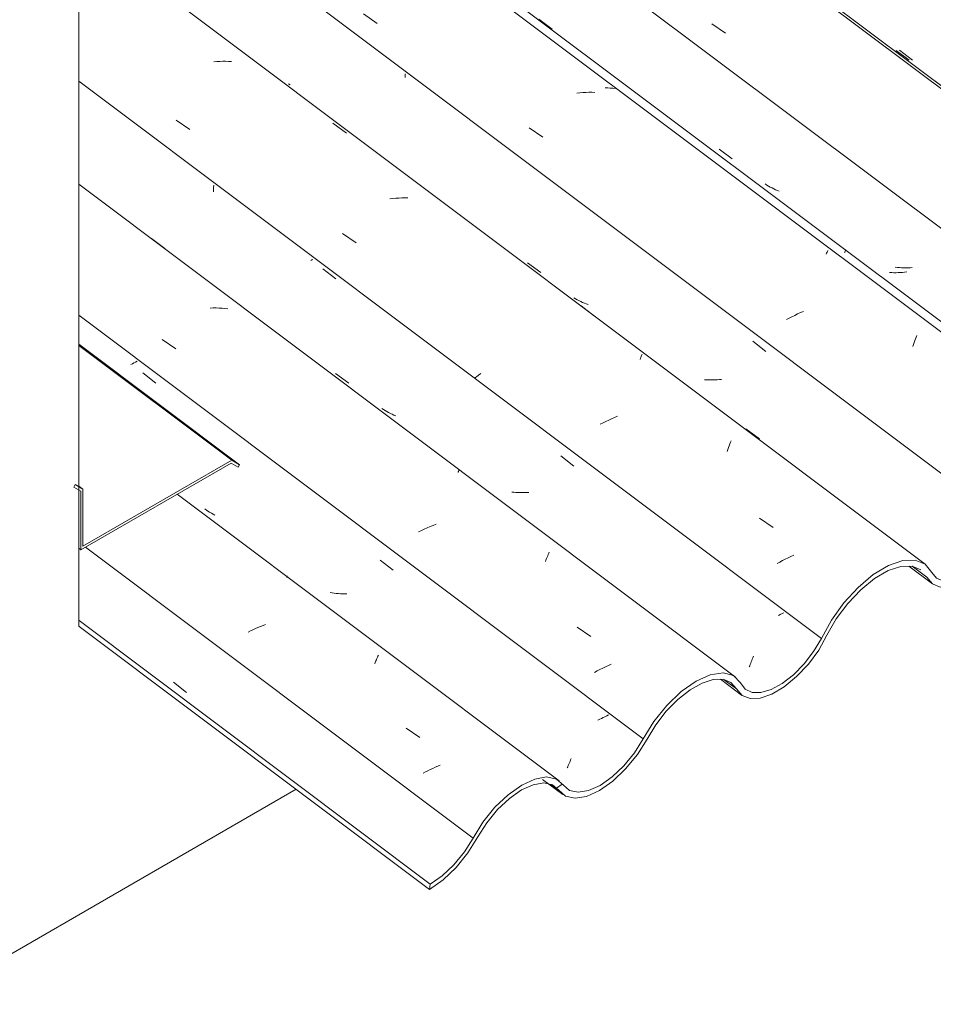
# Model space of a CAD drawing. Header units: millimetres. Extents: x 6528 to 21779, y 617 to 11154.
# Tile 28 of 106: x 13460 to 14105, y 3605 to 4301. Entities that reach past the tile are written whole.
import ezdxf

# ---------------------------------------------------------------- set-up
doc = ezdxf.new("R2010")
doc.units = ezdxf.units.MM
for name, color, linetype, lineweight in [('A-GLAZ-CWMG', 7, 'Continuous', 5), ('A-ROOF-OTLN', 7, 'Continuous', 5), ('A-WALL', 7, 'Continuous', 5), ('I-WALL', 7, 'Continuous', 5)]:
    doc.layers.add(name, color=color, linetype=linetype, lineweight=lineweight)

# ---------------------------------------------------------------- blocks, each defined once
blk = doc.blocks.new('FP_137-ISO_02')
at = {"layer": 'A-GLAZ-CWMG'}
blk.add_line((14087.39, 3914.75), (14103.96, 3902.31), dxfattribs=at)
blk = doc.blocks.new('FP_138-ISO_02')
at = {"layer": 'A-GLAZ-CWMG'}
blk.add_line((13954.44, 3834.9), (13969.3, 3823.74), dxfattribs=at)
blk = doc.blocks.new('FP_139-ISO_02')
at = {"layer": 'A-GLAZ-CWMG'}
blk.add_line((13828.74, 3764.26), (13843.02, 3753.55), dxfattribs=at)
blk = doc.blocks.new('FP_140-ISO_02')
at = {"layer": 'A-GLAZ-CWMG', "color": 9, "true_color": 0xc0c0c0}
blk.add_line((13568.26, 3832.78), (13577.44, 3825.62), dxfattribs=at)
blk = doc.blocks.new('FP_141-ISO_02')
at = {"layer": 'A-GLAZ-CWMG'}
blk.add_line((13840.56, 3763.23), (13570.77, 3965.71), dxfattribs=at)
at = {"layer": 'A-GLAZ-CWMG', "color": 9, "true_color": 0xc0c0c0}
for p, q in [((13648.38, 3907.98), (13648.34, 3908.07)), ((13648.38, 3907.85), (13648.38, 3907.98)), ((13648.12, 3906.9), (13648.23, 3907.2)), ((13648.23, 3907.2), (13648.31, 3907.46)), ((13648.31, 3907.46), (13648.36, 3907.67)), ((13648.36, 3907.67), (13648.38, 3907.85)), ((13633.16, 3873.54), (13631.36, 3872.86)), ((13622.52, 3869.09), (13620.79, 3868.27)), ((13624.26, 3869.9), (13622.52, 3869.09)), ((13626.01, 3870.67), (13624.26, 3869.9)), ((13627.78, 3871.43), (13626.01, 3870.67)), ((13629.56, 3872.16), (13627.78, 3871.43)), ((13631.36, 3872.86), (13629.56, 3872.16)), ((13710.24, 3845.9), (13710.65, 3846.89)), ((13710.65, 3846.89), (13711.05, 3847.84)), ((13711.05, 3847.84), (13711.44, 3848.75)), ((13711.44, 3848.75), (13711.82, 3849.61)), ((13711.82, 3849.61), (13712.18, 3850.44)), ((13712.18, 3850.44), (13712.53, 3851.22)), ((13712.53, 3851.22), (13712.86, 3851.96)), ((13732.53, 3800.5), (13742.19, 3793.73)), ((13746.1, 3769.47), (13744.44, 3768.59)), ((13747.78, 3770.34), (13746.1, 3769.47)), ((13749.48, 3771.18), (13747.78, 3770.34)), ((13751.2, 3772.01), (13749.48, 3771.18)), ((13752.93, 3772.82), (13751.2, 3772.01)), ((13754.68, 3773.6), (13752.93, 3772.82)), ((13756.45, 3774.36), (13754.68, 3773.6))]:
    blk.add_line(p, q, dxfattribs=at)
blk = doc.blocks.new('FP_142-ISO_02')
at = {"layer": 'A-GLAZ-CWMG', "color": 9, "true_color": 0xc0c0c0}
for p, q in [((13539.11, 4057.81), (13537.98, 4057.25)), ((13540.22, 4058.37), (13539.11, 4057.81)), ((13541.32, 4058.94), (13540.22, 4058.37)), ((13542.4, 4059.5), (13541.32, 4058.94)), ((13546.42, 4051.41), (13555.65, 4044.14)), ((13591.34, 3954.45), (13590.2, 3955.25)), ((13592.5, 3953.68), (13591.34, 3954.45)), ((13593.68, 3952.95), (13592.5, 3953.68)), ((13594.89, 3952.24), (13593.68, 3952.95)), ((13596.11, 3951.57), (13594.89, 3952.24)), ((13597.36, 3950.94), (13596.11, 3951.57)), ((13714.06, 3919.15), (13723.27, 3911.88)), ((13680.17, 3895.94), (13678.72, 3896.18)), ((13681.62, 3895.74), (13680.17, 3895.94)), ((13683.09, 3895.56), (13681.62, 3895.74)), ((13684.56, 3895.42), (13683.09, 3895.56)), ((13686.05, 3895.31), (13684.56, 3895.42)), ((13687.54, 3895.23), (13686.05, 3895.31)), ((13689.04, 3895.18), (13687.54, 3895.23)), ((13690.55, 3895.16), (13689.04, 3895.18)), ((13869.1, 3806.68), (13867.84, 3806.09)), ((13870.36, 3807.29), (13869.1, 3806.68)), ((13871.59, 3807.89), (13870.36, 3807.29)), ((13872.81, 3808.5), (13871.59, 3807.89)), ((13874, 3809.12), (13872.81, 3808.5)), ((13875.18, 3809.73), (13874, 3809.12)), ((13847.33, 3774.98), (13847.73, 3775.93)), ((13847.73, 3775.93), (13848.14, 3776.93)), ((13848.14, 3776.93), (13848.56, 3777.97)), ((13848.56, 3777.97), (13848.99, 3779.05)), ((13846.19, 3772.37), (13846.55, 3773.2)), ((13846.55, 3773.2), (13846.93, 3774.07)), ((13846.93, 3774.07), (13847.33, 3774.98))]:
    blk.add_line(p, q, dxfattribs=at)
blk = doc.blocks.new('FP_143-ISO_02')
at = {"layer": 'A-GLAZ-CWMG'}
blk.add_line((13964.94, 3836.52), (13501.31, 4184.5), dxfattribs=at)
at = {"layer": 'A-GLAZ-CWMG', "color": 9, "true_color": 0xc0c0c0}
for p, q in [((13552.53, 4146.26), (13562.1, 4139.13)), ((13596.22, 4097.16), (13594.12, 4097.1)), ((13598.31, 4097.17), (13596.22, 4097.16)), ((13600.38, 4097.11), (13598.31, 4097.17)), ((13602.44, 4097), (13600.38, 4097.11)), ((13604.47, 4096.83), (13602.44, 4097)), ((13606.48, 4096.6), (13604.47, 4096.83)), ((13560.12, 4074.98), (13569.77, 4068.29)), ((13769.06, 3980.9), (13769.24, 3981.35)), ((13769.24, 3981.35), (13769.4, 3981.75)), ((13769.4, 3981.75), (13769.53, 3982.12)), ((13769.53, 3982.12), (13769.65, 3982.45)), ((13769.65, 3982.45), (13769.73, 3982.73)), ((13769.73, 3982.73), (13769.8, 3982.98)), ((13769.8, 3982.98), (13769.83, 3983.19)), ((13656.91, 3975.41), (13656.64, 3975.22)), ((13749.34, 3942.75), (13747.29, 3941.85)), ((13751.41, 3943.62), (13749.34, 3942.75)), ((13753.5, 3944.46), (13751.41, 3943.62)), ((13743.24, 3939.97), (13741.25, 3938.98)), ((13745.25, 3940.92), (13743.24, 3939.97)), ((13747.29, 3941.85), (13745.25, 3940.92)), ((13831.97, 3921.18), (13832.37, 3922.14)), ((13832.37, 3922.14), (13832.76, 3923.07)), ((13832.76, 3923.07), (13833.13, 3923.96)), ((13833.13, 3923.96), (13833.5, 3924.81)), ((13830.71, 3918.06), (13831.14, 3919.13)), ((13831.14, 3919.13), (13831.56, 3920.18)), ((13831.56, 3920.18), (13831.97, 3921.18)), ((13853.2, 3871.79), (13862.88, 3865.06)), ((13877.27, 3845.65), (13875.23, 3844.74)), ((13867.27, 3840.82), (13865.34, 3839.78)), ((13869.22, 3841.83), (13867.27, 3840.82)), ((13871.2, 3842.83), (13869.22, 3841.83)), ((13873.2, 3843.8), (13871.2, 3842.83)), ((13875.23, 3844.74), (13873.2, 3843.8))]:
    blk.add_line(p, q, dxfattribs=at)
blk = doc.blocks.new('FP_144-ISO_02')
at = {"layer": 'A-GLAZ-CWMG', "color": 9, "true_color": 0xc0c0c0}
for p, q in [((13596.35, 4179.06), (13596.43, 4180.69)), ((13596.43, 4180.69), (13596.49, 4182.34)), ((13596.49, 4182.34), (13596.53, 4183.98)), ((13665.78, 4131.09), (13665.07, 4130.7)), ((13666.49, 4131.47), (13665.78, 4131.09)), ((13673.49, 4124.88), (13682.74, 4117.61)), ((13682.61, 4050.9), (13691.87, 4043.93)), ((13716.45, 4025.48), (13715.31, 4026.26)), ((13717.62, 4024.72), (13716.45, 4025.48)), ((13718.81, 4024), (13717.62, 4024.72)), ((13720.02, 4023.32), (13718.81, 4024)), ((13721.25, 4022.66), (13720.02, 4023.32)), ((13722.5, 4022.04), (13721.25, 4022.66)), ((13723.77, 4021.46), (13722.5, 4022.04)), ((13725.07, 4020.9), (13723.77, 4021.46)), ((13841.59, 3992.8), (13850.82, 3985.54)), ((13808.41, 3967.02), (13806.94, 3967.17)), ((13809.89, 3966.91), (13808.41, 3967.02)), ((13811.38, 3966.83), (13809.89, 3966.91)), ((13812.88, 3966.79), (13811.38, 3966.83)), ((13814.38, 3966.77), (13812.88, 3966.79)), ((13815.9, 3966.79), (13814.38, 3966.77)), ((13817.41, 3966.84), (13815.9, 3966.79)), ((13818.93, 3966.91), (13817.41, 3966.84)), ((13996.61, 3880.63), (13995.38, 3880)), ((13997.81, 3881.27), (13996.61, 3880.63)), ((13998.99, 3881.91), (13997.81, 3881.27)), ((13975, 3844.47), (13975.36, 3845.33)), ((13975.36, 3845.33), (13975.72, 3846.22)), ((13975.72, 3846.22), (13976.08, 3847.14)), ((13976.08, 3847.14), (13976.45, 3848.1)), ((13976.45, 3848.1), (13976.83, 3849.09)), ((13976.83, 3849.09), (13977.21, 3850.1)), ((13977.21, 3850.1), (13977.59, 3851.15)), ((13974.66, 3843.65), (13975, 3844.47))]:
    blk.add_line(p, q, dxfattribs=at)
blk = doc.blocks.new('FP_145-ISO_02')
at = {"layer": 'A-GLAZ-CWMG'}
blk.add_line((14098.94, 3916.18), (13501.31, 4364.73), dxfattribs=at)
at = {"layer": 'A-GLAZ-CWMG', "color": 9, "true_color": 0xc0c0c0}
for p, q in [((13598.67, 4271.19), (13596.55, 4271.04)), ((13600.77, 4271.29), (13598.67, 4271.19)), ((13602.87, 4271.34), (13600.77, 4271.29)), ((13604.95, 4271.34), (13602.87, 4271.34)), ((13607.01, 4271.29), (13604.95, 4271.34)), ((13609.06, 4271.18), (13607.01, 4271.29)), ((13570.07, 4229.82), (13579.74, 4223.23)), ((13680.7, 4227.68), (13690.35, 4220.62)), ((13723.1, 4174.46), (13720.97, 4174.21)), ((13725.22, 4174.65), (13723.1, 4174.46)), ((13727.34, 4174.8), (13725.22, 4174.65)), ((13729.45, 4174.9), (13727.34, 4174.8)), ((13731.54, 4174.94), (13729.45, 4174.9)), ((13733.62, 4174.93), (13731.54, 4174.94)), ((13687.43, 4149.79), (13697.13, 4143.18)), ((13855.91, 4098.59), (13865.52, 4091.45)), ((13897.55, 4060.86), (13897.86, 4061.59)), ((13897.86, 4061.59), (13898.14, 4062.28)), ((13898.14, 4062.28), (13898.39, 4062.91)), ((13898.39, 4062.91), (13898.62, 4063.49)), ((13898.62, 4063.49), (13898.82, 4064.03)), ((13898.82, 4064.03), (13899, 4064.51)), ((13782.04, 4048.59), (13780.57, 4047.48)), ((13783.55, 4049.7), (13782.04, 4048.59)), ((13785.09, 4050.81), (13783.55, 4049.7)), ((13879.55, 4019.84), (13877.5, 4018.93)), ((13881.61, 4020.72), (13879.55, 4019.84)), ((13871.47, 4016.03), (13869.51, 4015.02)), ((13873.46, 4017.02), (13871.47, 4016.03)), ((13875.47, 4017.99), (13873.46, 4017.02)), ((13877.5, 4018.93), (13875.47, 4017.99)), ((13972.26, 4011.82), (13981.85, 4004.64)), ((13959.48, 3997.24), (13959.98, 3998.57)), ((13959.98, 3998.57), (13960.47, 3999.85)), ((13960.47, 3999.85), (13960.95, 4001.09)), ((13960.95, 4001.09), (13961.42, 4002.29)), ((13961.42, 4002.29), (13961.88, 4003.43)), ((13958.97, 3995.86), (13959.48, 3997.24)), ((13981.85, 3948.68), (13991.59, 3942.01)), ((14006.16, 3922.62), (14004.13, 3921.69)), ((13996.22, 3917.69), (13994.3, 3916.64)), ((13998.16, 3918.73), (13996.22, 3917.69)), ((14000.13, 3919.74), (13998.16, 3918.73)), ((14002.12, 3920.72), (14000.13, 3919.74)), ((14004.13, 3921.69), (14002.12, 3920.72))]:
    blk.add_line(p, q, dxfattribs=at)
blk = doc.blocks.new('FP_146-ISO_02')
at = {"layer": 'A-GLAZ-CWMG', "color": 9, "true_color": 0xc0c0c0}
for p, q in [((13731.7, 4259.8), (13731.72, 4261.09)), ((13731.72, 4261.09), (13731.73, 4262.39)), ((13650.55, 4254.67), (13649.41, 4255.46)), ((13818.19, 4129.13), (13827.45, 4122.14)), ((13852.04, 4103.69), (13850.86, 4104.42)), ((13853.24, 4102.99), (13852.04, 4103.69)), ((13854.46, 4102.33), (13853.24, 4102.99)), ((13855.71, 4101.7), (13854.46, 4102.33)), ((13856.98, 4101.1), (13855.71, 4101.7)), ((13858.26, 4100.54), (13856.98, 4101.1)), ((13859.57, 4100.02), (13858.26, 4100.54)), ((13860.89, 4099.53), (13859.57, 4100.02)), ((13977.12, 4073.74), (13986.37, 4066.48)), ((13944.56, 4046.42), (13943.08, 4046.5)), ((13946.06, 4046.38), (13944.56, 4046.42)), ((13947.57, 4046.36), (13946.06, 4046.38)), ((13949.08, 4046.38), (13947.57, 4046.36)), ((13950.59, 4046.43), (13949.08, 4046.38)), ((13952.11, 4046.5), (13950.59, 4046.43)), ((13953.64, 4046.61), (13952.11, 4046.5)), ((13955.16, 4046.75), (13953.64, 4046.61))]:
    blk.add_line(p, q, dxfattribs=at)
blk = doc.blocks.new('FP_147-ISO_02')
at = {"layer": 'A-GLAZ-CWMG'}
blk.add_line((14229.49, 3990.58), (12171.81, 5534.98), dxfattribs=at)
at = {"layer": 'A-GLAZ-CWMG', "color": 9, "true_color": 0xc0c0c0}
for p, q in [((13702.31, 4304.77), (13711.96, 4298.14)), ((13855.02, 4249.05), (13852.88, 4248.82)), ((13857.14, 4249.23), (13855.02, 4249.05)), ((13859.26, 4249.36), (13857.14, 4249.23)), ((13861.36, 4249.44), (13859.26, 4249.36)), ((13863.45, 4249.46), (13861.36, 4249.44)), ((13865.53, 4249.43), (13863.45, 4249.46)), ((13819.35, 4224.34), (13829.02, 4217.7)), ((14029.84, 4137.09), (14030.07, 4137.65)), ((14029.01, 4135.1), (14029.31, 4135.82)), ((14029.31, 4135.82), (14029.59, 4136.48)), ((14029.59, 4136.48), (14029.84, 4137.09)), ((14002.87, 4089.96), (14000.93, 4088.94)), ((14004.84, 4090.97), (14002.87, 4089.96)), ((14006.84, 4091.95), (14004.84, 4090.97)), ((14008.85, 4092.91), (14006.84, 4091.95)), ((14010.88, 4093.84), (14008.85, 4092.91)), ((14012.94, 4094.74), (14010.88, 4093.84)), ((14091.67, 4074.07), (14092.16, 4075.32)), ((14092.16, 4075.32), (14092.64, 4076.52)), ((14092.64, 4076.52), (14093.11, 4077.67)), ((14090.14, 4070.03), (14090.66, 4071.43)), ((14090.66, 4071.43), (14091.17, 4072.77)), ((14091.17, 4072.77), (14091.67, 4074.07))]:
    blk.add_line(p, q, dxfattribs=at)
blk = doc.blocks.new('FP_148-ISO_02')
at = {"layer": 'A-GLAZ-CWMG', "color": 9, "true_color": 0xc0c0c0}
for p, q in [((14075.31, 4122.09), (14073.81, 4122.14)), ((14076.81, 4122.07), (14075.31, 4122.09)), ((14078.32, 4122.08), (14076.81, 4122.07)), ((14079.83, 4122.12), (14078.32, 4122.08)), ((14081.35, 4122.19), (14079.83, 4122.12)), ((14082.87, 4122.29), (14081.35, 4122.19)), ((14084.4, 4122.43), (14082.87, 4122.29)), ((14085.93, 4122.59), (14084.4, 4122.43))]:
    blk.add_line(p, q, dxfattribs=at)
blk = doc.blocks.new('FP_149-ISO_02')
at = {"layer": 'A-GLAZ-CWMG'}
blk.add_line((14358.96, 4065.17), (12301.28, 5609.58), dxfattribs=at)
at = {"layer": 'A-GLAZ-CWMG', "color": 9, "true_color": 0xc0c0c0}
blk.add_line((13948.22, 4297.87), (13957.88, 4291.23), dxfattribs=at)
blk = doc.blocks.new('FP_150-ISO_02')
at = {"layer": 'A-GLAZ-CWMG', "color": 9, "true_color": 0xc0c0c0}
blk.add_line((14078.4, 4279.05), (14087.65, 4272.06), dxfattribs=at)
blk = doc.blocks.new('Rectangular Mullion - Telha Fibrocimento - Ondulada-1868137-ISO_02')
at = {"layer": 'A-GLAZ-CWMG', "true_color": 0xc0c0c0}
h = blk.add_hatch(dxfattribs=at)
h.set_pattern_fill('FP_12', color=9, style=0, pattern_type=2)
h.set_pattern_definition([(35.687, (12963.13, 6495.37), (232.4107, 222.10645), [11.803, -202.805, -1359.185]), (35.687, (12963.13, 6495.37), (232.4107, 222.10645), [-214.608, 11.803, -202.805, -1144.577]), (35.687, (12963.13, 6495.37), (232.4107, 222.10645), [-429.216, 11.803, -417.413, -715.36]), (35.687, (12963.13, 6495.37), (232.4107, 222.10645), [-858.432, 11.803, -202.805, -500.752]), (35.687, (12963.13, 6495.37), (232.4107, 222.10645), [-1073.041, 11.803, -131.269, -357.68]), (35.687, (12963.13, 6495.37), (232.4107, 222.10645), [-1216.113, 11.803, -345.877]), (137.177, (13050.29, 6585.56), (-166.5234, 43.963), [6.535, -112.291, -752.566]), (137.177, (13050.29, 6585.56), (-166.5234, 43.963), [-118.826, 6.535, -112.291, -633.74]), (137.177, (13050.29, 6585.56), (-166.5234, 43.963), [-237.653, 6.535, -231.117, -396.088]), (137.177, (13050.29, 6585.56), (-166.5234, 43.963), [-475.305, 6.535, -112.291, -277.261]), (137.177, (13050.29, 6585.56), (-166.5234, 43.963), [-594.131, 6.535, -72.682, -198.044]), (137.177, (13050.29, 6585.56), (-166.5234, 43.963), [-673.349, 6.535, -191.508]), (247.064, (13079.337, 6716.79), (-65.88806, -266.0695), [12.3, -211.345, -1416.419]), (247.064, (13079.337, 6716.79), (-65.88806, -266.0695), [-223.645, 12.3, -211.345, -1192.774]), (247.064, (13079.337, 6716.79), (-65.88806, -266.0695), [-447.29, 12.3, -434.99, -745.484]), (247.064, (13079.337, 6716.79), (-65.88806, -266.0695), [-894.58, 12.3, -211.345, -521.839]), (247.064, (13079.337, 6716.79), (-65.88806, -266.0695), [-1118.225, 12.3, -136.796, -372.742]), (247.064, (13079.337, 6716.79), (-65.88806, -266.0695), [-1267.322, 12.3, -360.441])])
h.paths.add_polyline_path([(13748.96, 3686.49), (13758.49, 3693.18), (13767.73, 3702.02), (13776.07, 3712.39), (13789.32, 3733.65), (13796.95, 3742.91), (13805.32, 3750.78), (13814, 3756.79), (13823.27, 3760.66), (13829.63, 3761.71), (13835.75, 3760.37), (13844.99, 3752.33), (13851.69, 3750.87), (13861.15, 3752.84), (13869.32, 3756.65), (13879.68, 3764.26), (13887.41, 3771.57), (13895.72, 3781.72), (13908.76, 3802.86), (13916.12, 3812.37), (13924.31, 3820.74), (13932.89, 3827.5), (13941.37, 3832.27), (13949.3, 3834.79), (13956.23, 3834.93), (13961.77, 3832.67), (13969.59, 3823.53), (13975.33, 3821.31), (13982.95, 3821.78), (13990.69, 3824.44), (13999.41, 3829.61), (14008.15, 3836.81), (14018.64, 3848.67), (14023.69, 3855.56), (14036.15, 3877.54), (14044.27, 3888.47), (14053.44, 3898.16), (14063.13, 3906.03), (14072.98, 3911.7), (14083.05, 3914.64), (14090.12, 3914.61), (14095.9, 3912.21), (14103.97, 3902.3), (14109.53, 3899.97), (14116.51, 3900.11), (14125.44, 3903.25), (14133.13, 3907.67), (14141.72, 3914.58), (14149.91, 3923.15), (14157.32, 3933.09), (14169.48, 3954), (14178.82, 3965.95), (14188.3, 3975.29), (14195.11, 3980.79), (14205.04, 3986.32), (14214.39, 3988.94), (14220.86, 3988.89), (14226.2, 3986.79), (14234.23, 3977.46), (14240.72, 3975.29), (14246.76, 3975.49), (14255.62, 3978.65), (14263.28, 3983.08), (14271.76, 3989.9), (14279.88, 3998.38), (14287.12, 4007.97), (14299.36, 4028.9), (14307.04, 4039.08), (14315.66, 4048.08), (14324.73, 4055.39), (14333.75, 4060.62), (14342.2, 4063.45), (14349.61, 4063.74), (14355.56, 4061.46), (14363.62, 4052.31), (14369.19, 4050.16), (14376.14, 4050.4), (14384.06, 4053.03), (14394.77, 4059.71), (14401.04, 4064.73), (14409.14, 4073.14), (14416.38, 4082.67), (14427.93, 4101.91), (14432.64, 4108.14), (14438.97, 4114.74), (14448.02, 4121.47), (14452.25, 4123.92), (14459.62, 4126.03), (14464.4, 4125.98), (14468.25, 4124.5), (14475.27, 4116.74), (14480.88, 4114.69), (14487.82, 4115.01), (14495.71, 4117.67), (14506.01, 4124.04), (14512.6, 4129.32), (14520.67, 4137.67), (14527.89, 4147.12), (14533.87, 4157.16), (14531.67, 4158.43), (14526.35, 4149.21), (14519.85, 4140.47), (14512.52, 4132.72), (14504.78, 4126.38), (14497.06, 4121.81), (14489.8, 4119.28), (14483.41, 4118.91), (14478.26, 4120.75), (14471.18, 4128.55), (14466.26, 4130.42), (14458.74, 4129.72), (14453.18, 4127.86), (14445.75, 4123.57), (14438.26, 4117.55), (14431.14, 4110.14), (14424.79, 4101.76), (14414.19, 4083.77), (14407.67, 4075.18), (14400.37, 4067.59), (14392.7, 4061.42), (14385.07, 4057.02), (14377.93, 4054.63), (14371.66, 4054.39), (14366.24, 4056.74), (14358.56, 4065.46), (14352.06, 4067.97), (14343.96, 4067.67), (14334.72, 4064.58), (14324.85, 4058.87), (14314.92, 4050.87), (14305.49, 4041.03), (14297.09, 4029.89), (14284.84, 4008.95), (14278.32, 4000.3), (14270.99, 3992.67), (14263.28, 3986.47), (14255.62, 3982.06), (14248.46, 3979.69), (14242.19, 3979.5), (14237.17, 3981.5), (14229.14, 3990.83), (14222.58, 3993.39), (14214.39, 3993.08), (14205.04, 3989.95), (14195.07, 3984.15), (14184.33, 3975.29), (14175.52, 3966.04), (14167.06, 3954.77), (14154.37, 3933.09), (14148.23, 3924.95), (14140.88, 3917.28), (14133.13, 3911.06), (14125.44, 3906.66), (14118.26, 3904.33), (14111.99, 3904.2), (14107, 3906.28), (14098.83, 3916.26), (14091.84, 3919.08), (14083.05, 3918.73), (14072.98, 3915.24), (14062.26, 3908.81), (14051.53, 3899.85), (14041.46, 3888.9), (14032.65, 3876.62), (14020.08, 3854.46), (14013.34, 3845.72), (14005.81, 3838.06), (13997.93, 3831.93), (13990.16, 3827.67), (13982.95, 3825.54), (13976.71, 3825.66), (13971.81, 3828.02), (13968.53, 3832.48), (13963.44, 3837.49), (13956.16, 3839.39), (13947.19, 3838.05), (13937.14, 3833.55), (13926.68, 3826.21), (13916.54, 3816.52), (13907.4, 3805.14), (13893.59, 3782.9), (13886.08, 3773.74), (13875.4, 3764.26), (13869.32, 3760.01), (13861.15, 3756.32), (13853.8, 3755.1), (13847.76, 3756.44), (13838.46, 3764.5), (13831.6, 3765.95), (13822.77, 3764.26), (13814, 3760.22), (13804.4, 3753.41), (13795.09, 3744.51), (13786.66, 3734.09), (13773.5, 3712.96), (13766.08, 3703.86), (13757.88, 3696.09), (13749.49, 3690.22)])
h = blk.add_hatch(dxfattribs=at)
h.set_pattern_fill('FP_13', color=9, style=0, pattern_type=2)
h.set_pattern_definition([(330, (14180.09, 7287.6), (229.8948, -66.3646), [10.95, -188.144, 10.95, -1249.982]), (330, (14180.09, 7287.6), (229.8948, -66.3646), [-210.045, -188.144, 10.95, -387.239, -663.648]), (330, (14180.09, 7287.6), (229.8948, -66.3646), [-796.378, 10.95, -188.144, 10.95, -453.604]), (330, (14180.09, 7287.6), (229.8948, -66.3646), [-1006.423, -121.779, 10.95, -320.874]), (111.206, (14266.3, 7271.01), (-164.72045, 291.81386), [13.108, -225.225, -1509.443]), (111.206, (14266.3, 7271.01), (-164.72045, 291.81386), [-238.333, 13.108, -225.225, -1271.11]), (111.206, (14266.3, 7271.01), (-164.72045, 291.81386), [-476.666, 13.108, -463.558, -794.444]), (111.206, (14266.3, 7271.01), (-164.72045, 291.81386), [-953.332, 13.108, -225.225, -556.111]), (111.206, (14266.3, 7271.01), (-164.72045, 291.81386), [-1191.665, 13.108, -145.78, -397.222]), (111.206, (14266.3, 7271.01), (-164.72045, 291.81386), [-1350.554, 13.108, -384.113]), (234.896, (14295.035, 7387.15), (-65.1737, -225.449), [8.245, -141.67, -949.464]), (234.896, (14295.035, 7387.15), (-65.1737, -225.449), [-149.915, 8.245, -141.67, -799.548]), (234.896, (14295.035, 7387.15), (-65.1737, -225.449), [-299.831, 8.245, -291.585, -499.718]), (234.896, (14295.035, 7387.15), (-65.1737, -225.449), [-599.661, 8.245, -141.67, -349.802]), (234.896, (14295.035, 7387.15), (-65.1737, -225.449), [-749.577, 8.245, -91.698, -249.859]), (234.896, (14295.035, 7387.15), (-65.1737, -225.449), [-849.52, 8.245, -241.614])])
h.paths.add_polyline_path([(13748.96, 3686.49), (13749.49, 3690.22), (13501.31, 3876.49), (13501.48, 3872.24), (13697.74, 3724.93)])
at = {"layer": 'A-GLAZ-CWMG'}
for p, q in [((14290.2, 4018.1), (12312.8, 5502.25)), ((14160.14, 3942.84), (13501.31, 4437.33)), ((14025.65, 3863.77), (13501.31, 4257.32)), ((13899.87, 3792.84), (13501.31, 4091.99)), ((13779.66, 3722.83), (13505.93, 3928.28)), ((14100.17, 3906.96), (14089.65, 3914.86)), ((13749.49, 3690.22), (13501.48, 3876.37)), ((13748.96, 3686.49), (13501.48, 3872.24)), ((13965.63, 3828.14), (13957.01, 3834.61)), ((13840.17, 3756.53), (13834.78, 3760.58)), ((13749.49, 3690.22), (13748.96, 3686.49))]:
    blk.add_line(p, q, dxfattribs=at)
for points in [[(14100.17, 3906.96, 0), (14103.97, 3902.3, 0), (14109.53, 3899.97, 0), (14116.51, 3900.11, 0), (14124.52, 3902.72, 0), (14133.09, 3907.64, 0), (14141.72, 3914.58, 0), (14149.91, 3923.15, 0), (14157.19, 3932.85, 0), (14163.13, 3943.11, 0)], [(14160.14, 3942.84, 0), (14154.78, 3933.64, 0), (14148.23, 3924.95, 0), (14140.88, 3917.28, 0), (14133.13, 3911.06, 0), (14125.44, 3906.66, 0), (14118.26, 3904.33, 0), (14111.99, 3904.2, 0), (14107, 3906.28, 0), (14103.58, 3910.45, 0)], [(14103.58, 3910.45, 0), (14098.83, 3916.26, 0), (14091.84, 3919.08, 0), (14083.05, 3918.73, 0), (14072.98, 3915.24, 0), (14062.26, 3908.81, 0), (14051.53, 3899.85, 0), (14041.46, 3888.9, 0), (14032.65, 3876.62, 0), (14025.65, 3863.77, 0)], [(14029.56, 3866, 0), (14036.15, 3877.54, 0), (14044.27, 3888.47, 0), (14053.44, 3898.16, 0), (14063.13, 3906.03, 0), (14072.77, 3911.63, 0), (14081.78, 3914.61, 0), (14089.65, 3914.8, 0), (14095.9, 3912.21, 0)], [(13965.63, 3828.14, 0), (13969.59, 3823.53, 0), (13975.33, 3821.31, 0), (13982.5, 3821.62, 0), (13990.69, 3824.44, 0), (13999.41, 3829.61, 0), (14008.15, 3836.81, 0), (14016.41, 3845.63, 0), (14023.69, 3855.56, 0), (14029.56, 3866, 0)], [(14025.65, 3863.77, 0), (14020.08, 3854.46, 0), (14013.34, 3845.72, 0), (14005.81, 3838.06, 0), (13997.93, 3831.93, 0), (13990.16, 3827.67, 0), (13982.95, 3825.54, 0), (13976.71, 3825.66, 0), (13971.81, 3828.02, 0), (13968.53, 3832.48, 0)], [(13968.53, 3832.48, 0), (13963.44, 3837.49, 0), (13956.16, 3839.39, 0), (13947.19, 3838.05, 0), (13937.14, 3833.55, 0), (13926.68, 3826.21, 0), (13916.54, 3816.52, 0), (13907.4, 3805.14, 0), (13899.87, 3792.84, 0)], [(13902.65, 3792.72, 0), (13908.76, 3802.86, 0), (13916.12, 3812.37, 0), (13924.31, 3820.74, 0), (13932.89, 3827.5, 0), (13941.37, 3832.27, 0), (13949.3, 3834.79, 0), (13956.23, 3834.93, 0), (13961.77, 3832.67, 0), (13965.63, 3828.14, 0)], [(13840.17, 3756.53, 0), (13844.99, 3752.33, 0), (13851.69, 3750.87, 0), (13859.82, 3752.23, 0), (13868.87, 3756.34, 0), (13878.27, 3762.92, 0), (13887.41, 3771.57, 0), (13895.72, 3781.72, 0), (13902.65, 3792.72, 0)], [(13899.87, 3792.84, 0), (13893.59, 3782.9, 0), (13886.08, 3773.74, 0), (13877.81, 3765.95, 0), (13869.32, 3760.01, 0), (13861.15, 3756.32, 0), (13853.8, 3755.1, 0), (13847.76, 3756.44, 0), (13843.41, 3760.24, 0)], [(13843.41, 3760.24, 0), (13838.46, 3764.5, 0), (13831.6, 3765.95, 0), (13823.27, 3764.49, 0), (13814, 3760.22, 0), (13804.4, 3753.41, 0), (13795.09, 3744.51, 0), (13786.66, 3734.09, 0), (13779.66, 3722.83, 0)], [(13782.92, 3723.6, 0), (13789.32, 3733.65, 0), (13796.95, 3742.91, 0), (13805.32, 3750.78, 0), (13813.92, 3756.76, 0), (13822.2, 3760.48, 0), (13829.63, 3761.71, 0), (13835.75, 3760.37, 0), (13840.17, 3756.53, 0)], [(13748.96, 3686.49, 0), (13758.49, 3693.18, 0), (13767.73, 3702.02, 0), (13776.07, 3712.39, 0), (13782.92, 3723.6, 0)], [(13779.66, 3722.83, 0), (13773.5, 3712.96, 0), (13766.08, 3703.86, 0), (13757.9, 3696.11, 0), (13749.49, 3690.22, 0)]]:
    blk.add_polyline3d(points, dxfattribs=at)
for name in ['FP_149-ISO_02', 'FP_147-ISO_02', 'FP_150-ISO_02', 'FP_145-ISO_02', 'FP_148-ISO_02', 'FP_146-ISO_02', 'FP_143-ISO_02', 'FP_144-ISO_02', 'FP_142-ISO_02', 'FP_141-ISO_02', 'FP_137-ISO_02', 'FP_140-ISO_02', 'FP_138-ISO_02', 'FP_139-ISO_02']:
    blk.add_blockref(name, (0, 0), dxfattribs=at)
blk = doc.blocks.new('FP_160-ISO_02')
at = {"layer": 'A-GLAZ-CWMG'}
blk.add_line((14237.04, 3992.14), (12263.45, 5473.43), dxfattribs=at)
at = {"layer": 'A-GLAZ-CWMG', "color": 9, "true_color": 0xc0c0c0}
for p, q in [((13826.03, 4301.09), (13835.57, 4293.96)), ((13874.79, 4252.61), (13873.03, 4252.69)), ((13876.55, 4252.48), (13874.79, 4252.61)), ((13878.29, 4252.31), (13876.55, 4252.48)), ((13880.01, 4252.09), (13878.29, 4252.31)), ((14042.34, 4137.04), (14042.47, 4137.38)), ((14042.47, 4137.38), (14042.58, 4137.68)), ((14042.58, 4137.68), (14042.66, 4137.94)), ((14042.66, 4137.94), (14042.72, 4138.16)), ((14042.72, 4138.16), (14042.74, 4138.34)), ((14042, 4136.22), (14042.18, 4136.65)), ((14042.18, 4136.65), (14042.34, 4137.04))]:
    blk.add_line(p, q, dxfattribs=at)
blk = doc.blocks.new('FP_161-ISO_02')
at = {"layer": 'A-GLAZ-CWMG', "color": 9, "true_color": 0xc0c0c0}
for p, q in [((13953.32, 4209.4), (13962.57, 4202.43)), ((13987.14, 4183.98), (13985.98, 4184.75)), ((13988.32, 4183.25), (13987.14, 4183.98)), ((13989.53, 4182.55), (13988.32, 4183.25)), ((13990.75, 4181.88), (13989.53, 4182.55)), ((13992, 4181.25), (13990.75, 4181.88)), ((13993.27, 4180.64), (13992, 4181.25)), ((13994.55, 4180.08), (13993.27, 4180.64)), ((13995.86, 4179.54), (13994.55, 4180.08)), ((14079.25, 4125.78), (14077.77, 4125.92)), ((14080.74, 4125.67), (14079.25, 4125.78)), ((14082.23, 4125.6), (14080.74, 4125.67)), ((14083.73, 4125.55), (14082.23, 4125.6)), ((14085.24, 4125.54), (14083.73, 4125.55)), ((14086.75, 4125.56), (14085.24, 4125.54)), ((14088.27, 4125.61), (14086.75, 4125.56)), ((14089.8, 4125.68), (14088.27, 4125.61))]:
    blk.add_line(p, q, dxfattribs=at)
blk = doc.blocks.new('FP_162-ISO_02')
at = {"layer": 'A-GLAZ-CWMG'}
blk.add_line((14361.42, 4065.43), (12303.74, 5609.83), dxfattribs=at)
blk = doc.blocks.new('FP_163-ISO_02')
at = {"layer": 'A-GLAZ-CWMG', "color": 9, "true_color": 0xc0c0c0}
blk.add_line((14080.71, 4279.11), (14089.97, 4272.11), dxfattribs=at)
blk = doc.blocks.new('Rectangular Mullion - Telha Fibrocimento - Ondulada-V156-ISO_02')
at = {"layer": 'A-GLAZ-CWMG'}
for name in ['FP_162-ISO_02', 'FP_163-ISO_02', 'FP_160-ISO_02', 'FP_161-ISO_02']:
    blk.add_blockref(name, (0, 0), dxfattribs=at)

msp = doc.modelspace()

# ---------------------------------------------------------------- linework, layer by layer
at = {"layer": 'A-ROOF-OTLN'}
for p, q in [((13614.79, 3986.45), (13501.31, 4071.63)), ((13609.37, 3989.65), (13501.31, 4070.76)), ((13502.72, 3926.42), (13608.79, 3987.66)), ((13609.37, 3989.65), (13504.13, 3928.89)), ((13608.79, 3987.66), (13613.79, 3984.71)), ((13614.79, 3986.45), (13609.37, 3989.65)), ((13613.79, 3984.71), (13614.79, 3986.45)), ((13498.72, 3972.4), (13497.72, 3970.66)), ((13497.72, 3970.66), (13502.72, 3967.7)), ((13504.13, 3969.21), (13498.72, 3972.4)), ((13504.13, 3969.21), (13501.31, 3971.33)), ((13502.72, 3967.7), (13502.72, 3926.42)), ((13504.13, 3928.89), (13504.13, 3969.21)), ((13502.72, 3926.42), (13501.31, 3927.48))]:
    msp.add_line(p, q, dxfattribs=at)
at = {"layer": 'A-WALL'}
msp.add_line((13501.31, 3668.66), (13654.71, 3757.23), dxfattribs=at)
at = {"layer": 'I-WALL'}
for p, q in [((13501.31, 4485.16), (13501.31, 3872.14)), ((13501.31, 3668.66), (13391.7, 3605.38))]:
    msp.add_line(p, q, dxfattribs=at)

# ---------------------------------------------------------------- block references
at = {"layer": 'A-GLAZ-CWMG'}
for name in ['Rectangular Mullion - Telha Fibrocimento - Ondulada-V156-ISO_02', 'Rectangular Mullion - Telha Fibrocimento - Ondulada-1868137-ISO_02']:
    msp.add_blockref(name, (0, 0), dxfattribs=at)

doc.saveas('drawing.dxf')
